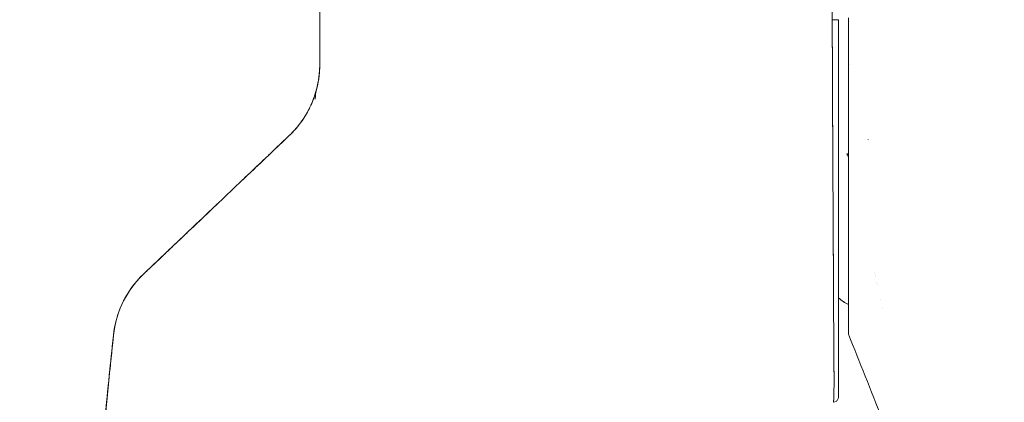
# Model space of a CAD drawing. Header units: inches. Extents: x 16 to 394, y 3 to 249.
# Tile 93 of 116: x 293.949 to 295.929, y 152.061 to 152.829. Entities that reach past the tile are written whole.
import ezdxf

# ---------------------------------------------------------------- set-up
doc = ezdxf.new("R2010")
doc.units = ezdxf.units.IN
doc.header["$LTSCALE"] = 24
doc.header["$MEASUREMENT"] = 0
doc.layers.get('0').update_dxf_attribs({"lineweight": 0})
doc.layers.add('Dimension (ANSI)', color=7, linetype='Continuous', lineweight=5)
doc.layers.add('Visible (ANSI)', color=7, linetype='Continuous', lineweight=5)
doc.styles.add('ROMANS', font='tahoma.ttf')
doc.dimstyles.new('Default (ANSI)', dxfattribs={"dimscale": 24, "dimtxt": 0.07, "dimasz": 0.07, "dimexe": 0.125, "dimexo": 0.0625, "dimgap": 0.031496, "dimtad": 0, "dimtih": 1, "dimtoh": 1, "dimrnd": 1e-08, "dimzin": 0, "dimdsep": 46, "dimtxsty": 'ROMANS', "dimblk": 'Filled-1', "dimcen": 0.09, "dimdle": 0.393701, "dimclrd": 256, "dimclre": 256, "dimclrt": 256, "dimadec": 0, "dimazin": 0, "dimtfac": 0.928571, "dimtofl": 0, "dimtmove": 0, "dimatfit": 3, "dimfxl": 1, "dimtolj": 1, "dimtzin": 0, "dimlwd": -1, "dimlwe": -1, "dimarcsym": 0})

# ---------------------------------------------------------------- blocks, each defined once
blk = doc.blocks.new('Filled-1')
at = {"color": 0}
for p, q in [((0, 0), (-1, 0.1786)), ((-1, 0.1786), (-1, -0.1786)), ((-1, 0), (0, 0)), ((-1, -0.1786), (0, 0))]:
    blk.add_line(p, q, dxfattribs=at)
at = {"color": 0, "flags": 128}
blk.add_lwpolyline([(-1, -0.1786), (0, 0), (-1, 0.1786), (-1, -0.1786)], dxfattribs=at)
at = {"color": 0}
blk.add_solid([(-1, -0.1786), (0, 0), (-1, 0.1786), (-1, -0.1786)], dxfattribs=at)
blk = doc.blocks.new('*D20')
at = {"layer": 'Defpoints', "color": 0, "transparency": 16777216}
for p in [(287.2538, 184.7752), (296.5861, 184.7752), (296.5861, 121.4002)]:
    blk.add_point(p, dxfattribs=at)
at = {"layer": 'Dimension (ANSI)', "transparency": 16777216}
for p, q in [((295.0861, 184.7752), (284.2538, 184.7752)), ((287.2538, 183.0952), (287.2538, 156.9893)), ((287.2538, 123.0802), (287.2538, 148.061)), ((295.0861, 121.4002), (284.2538, 121.4002))]:
    blk.add_line(p, q, dxfattribs=at)
at = {"layer": 'Dimension (ANSI)', "transparency": 16777216, "xscale": 1.680000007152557, "yscale": 1.680000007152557, "zscale": 1.680000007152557}
for p, rotation in [((287.2538, 184.7752), 90), ((287.2538, 121.4002), 270)]:
    blk.add_blockref('Filled-1', p, dxfattribs=dict(at, rotation=rotation))
at = {"layer": 'Dimension (ANSI)', "transparency": 16777216, "insert": (287.2538, 152.5252), "char_height": 1.68, "attachment_point": 5, "style": 'ROMANS'}
blk.add_mtext('\\A1;63.38\\PDOOR\\PHEIGHT', dxfattribs=at)

msp = doc.modelspace()

# ---------------------------------------------------------------- linework, layer by layer
at = {"layer": 'Visible (ANSI)'}
for p, q in [((295.6152, 152.7279), (295.6152, 152.8328)), ((295.5828, 152.7648), (295.5828, 152.7648)), ((295.5828, 152.7648), (295.5828, 152.7648)), ((295.5829, 152.7411), (295.5829, 152.7411)), ((295.6152, 152.1972), (295.6152, 152.7269)), ((295.5836, 152.5916), (295.5836, 152.5916)), ((295.5836, 152.5916), (295.5836, 152.5916)), ((295.6545, 152.5893), (295.6545, 152.5888)), ((295.6545, 152.5888), (295.6545, 152.5893)), ((295.5836, 152.5798), (295.5836, 152.5798)), ((295.5837, 152.5698), (295.5837, 152.5698)), ((295.6122, 152.5598), (295.6152, 152.5611)), ((295.6152, 152.5611), (295.6122, 152.5598)), ((295.5847, 152.3769), (295.5847, 152.3769)), ((295.6797, 152.268), (295.6797, 152.268)), ((295.6797, 152.268), (295.6797, 152.268)), ((295.6839, 152.2488), (295.6839, 152.2488)), ((295.6839, 152.2488), (295.6839, 152.2488)), ((295.6152, 152.1971), (295.6152, 152.1972))]:
    msp.add_line(p, q, dxfattribs=at)
for centre, radius, start, end in [((295.5333, 152.524), 0.0866, 19.0466, 24.3787), ((295.6602, 152.3443), 0.0984, 228.8799, 242.7652)]:
    msp.add_arc(centre, radius, start, end, dxfattribs=at)
for centre, major_axis, ratio, start_param, end_param in [((295.5837, 152.8291), (0.0118, 0), 0.007918, 4.618394, 6.283185), ((295.5837, 152.8291), (0.0118, 0), 0.007918, 4.618394, 6.283186), ((295.6152, 152.8915), (0, 0.7059), 0.00001, 4.478557, 4.629269), ((294.2867, 152.7782), (0.2378, -0.1395), 0.832067, 6.047896, 6.083608), ((294.2867, 152.7783), (0.2377, -0.1398), 0.832157, 6.048993, 6.084701), ((294.3333, 152.1752), (-0.1958, 0.0203), 0.999999, 5.575625, 6.283185), ((294.3333, 152.1752), (-0.1356, 0.1427), 0.999991, 0, 0.70756), ((295.6624, 152.3198), (-0.0118, 0), 0.609674, 2.263119, 2.263201), ((295.6624, 152.3198), (0.0118, 0), 0.609675, 5.404716, 5.404798), ((295.6694, 152.3), (-0.0092, -0.00741), 0.043258, 1.879488, 1.8796), ((295.6694, 152.3), (0.0092, 0.00741), 0.043186, 5.021091, 5.021203)]:
    msp.add_ellipse(centre, major_axis=major_axis, ratio=ratio, start_param=start_param, end_param=end_param, dxfattribs=at)
for points, knots in [([(295.5832, 153.7328), (295.583, 153.7137), (295.5829, 153.6934), (295.5829, 153.6721), (295.5828, 153.6583), (295.5828, 153.6442), (295.5828, 153.6298), (295.5828, 153.6253), (295.5828, 153.6207), (295.5828, 153.6161), (295.5829, 153.5992), (295.5829, 153.5818), (295.583, 153.5641), (295.583, 153.5481), (295.583, 153.5319), (295.5831, 153.5153), (295.5831, 153.5149), (295.5831, 153.5144), (295.5831, 153.5139), (295.5831, 153.4992), (295.5831, 153.4843), (295.5832, 153.469), (295.5832, 153.4545), (295.5832, 153.4397), (295.5832, 153.4246), (295.5832, 153.4123), (295.5832, 153.3998), (295.5832, 153.3869), (295.5832, 153.3714), (295.5831, 153.3555), (295.5831, 153.3392), (295.5831, 153.3117), (295.583, 153.2833), (295.583, 153.2545), (295.583, 153.2512), (295.583, 153.2479), (295.5829, 153.2446), (295.5829, 153.2185), (295.5829, 153.1922), (295.5828, 153.1658), (295.5828, 153.1501), (295.5828, 153.1343), (295.5828, 153.1186), (295.5828, 153.1112), (295.5828, 153.1037), (295.5828, 153.0963), (295.5828, 153.0871), (295.5828, 153.0778), (295.5828, 153.0687), (295.5828, 153.0507), (295.5828, 153.0329), (295.5828, 153.0154), (295.5828, 152.996), (295.5828, 152.9768), (295.5829, 152.9582), (295.5829, 152.9566), (295.5829, 152.9549), (295.5829, 152.9533), (295.5829, 152.9337), (295.5829, 152.9146), (295.5828, 152.8964), (295.5828, 152.8724), (295.5827, 152.8498), (295.5826, 152.829)], [0, 0, 0, 0, 0.086854, 0.086854, 0.086854, 0.142857, 0.142857, 0.142857, 0.160393, 0.160393, 0.160393, 0.225332, 0.225332, 0.225332, 0.284072, 0.284072, 0.284072, 0.285714, 0.285714, 0.285714, 0.337995, 0.337995, 0.337995, 0.387858, 0.387858, 0.387858, 0.428571, 0.428571, 0.428571, 0.477903, 0.477903, 0.477903, 0.561799, 0.561799, 0.561799, 0.571429, 0.571429, 0.571429, 0.647398, 0.647398, 0.647398, 0.692793, 0.692793, 0.692793, 0.714286, 0.714286, 0.714286, 0.741164, 0.741164, 0.741164, 0.793671, 0.793671, 0.793671, 0.851961, 0.851961, 0.851961, 0.857143, 0.857143, 0.857143, 0.918923, 0.918923, 0.918923, 1, 1, 1, 1]), ([(295.5826, 152.829), (295.5826, 152.9016), (295.5827, 152.9746), (295.5828, 153.0481), (295.5828, 153.0736), (295.5828, 153.0993), (295.5829, 153.1249), (295.5829, 153.1695), (295.5829, 153.2143), (295.583, 153.2593), (295.583, 153.3146), (295.5831, 153.3702), (295.5831, 153.426), (295.5831, 153.4462), (295.5831, 153.4665), (295.5831, 153.4868), (295.5832, 153.5682), (295.5832, 153.6502), (295.5832, 153.7328)], [0, 0, 0, 0, 0.247318, 0.247318, 0.247318, 0.333333, 0.333333, 0.333333, 0.482783, 0.482783, 0.482783, 0.666667, 0.666667, 0.666667, 0.733158, 0.733158, 0.733158, 1, 1, 1, 1]), ([(294.5522, 152.7391), (294.5522, 152.7804), (294.5522, 152.8224), (294.5522, 152.8651), (294.5522, 152.9077), (294.5522, 152.951), (294.5522, 152.995), (294.5522, 153.0389), (294.5522, 153.0836), (294.5522, 153.1289)], [0, 0, 0, 0, 0.333333, 0.333333, 0.333333, 0.666667, 0.666667, 0.666667, 1, 1, 1, 1]), ([(294.5522, 152.7391), (294.5522, 152.7764), (294.5522, 152.8138), (294.5522, 152.8512), (294.5522, 152.8966), (294.5522, 152.942), (294.5522, 152.9876), (294.5522, 153.0346), (294.5522, 153.0817), (294.5522, 153.1289)], [0, 0, 0, 0, 0.288491, 0.288491, 0.288491, 0.638459, 0.638459, 0.638459, 1, 1, 1, 1]), ([(295.5826, 152.829), (295.5826, 152.8186), (295.5826, 152.8082), (295.5827, 152.7978), (295.5827, 152.7868), (295.5828, 152.7758), (295.5828, 152.7648)], [0, 0, 0, 0, 0.02521462, 0.02521462, 0.02521462, 0.05180824, 0.05180824, 0.05180824, 0.05180824]), ([(295.5849, 152.0606), (295.5849, 152.0606), (295.5849, 152.0606), (295.5849, 152.0606), (295.5849, 152.0606), (295.5849, 152.0606), (295.5849, 152.0607), (295.5849, 152.0607), (295.585, 152.0607), (295.585, 152.0608), (295.585, 152.0608), (295.585, 152.0609), (295.585, 152.0609), (295.585, 152.061), (295.5851, 152.0611), (295.5851, 152.0612), (295.5851, 152.0613), (295.5851, 152.0614), (295.5851, 152.0615), (295.5852, 152.0617), (295.5852, 152.0618), (295.5852, 152.062), (295.5852, 152.0621), (295.5852, 152.0623), (295.5853, 152.0625), (295.5853, 152.0627), (295.5853, 152.063), (295.5853, 152.0632), (295.5853, 152.0635), (295.5854, 152.0638), (295.5854, 152.0641), (295.5854, 152.0644), (295.5854, 152.0648), (295.5855, 152.0651), (295.5855, 152.0655), (295.5855, 152.066), (295.5855, 152.0664), (295.5856, 152.0669), (295.5856, 152.0674), (295.5856, 152.068), (295.5856, 152.0686), (295.5857, 152.0693), (295.5857, 152.0699), (295.5857, 152.0706), (295.5857, 152.0714), (295.5858, 152.0722), (295.5858, 152.0722), (295.5858, 152.0722), (295.5858, 152.0723), (295.5858, 152.0732), (295.5858, 152.0742), (295.5859, 152.0752), (295.5859, 152.0763), (295.5859, 152.0775), (295.5859, 152.0788), (295.586, 152.08), (295.586, 152.0814), (295.586, 152.0828), (295.5861, 152.0841), (295.5861, 152.0855), (295.5861, 152.0869), (295.5861, 152.0883), (295.5861, 152.0897), (295.5862, 152.0912), (295.5862, 152.0927), (295.5862, 152.0943), (295.5862, 152.0959), (295.5862, 152.0975), (295.5862, 152.0992), (295.5862, 152.1009), (295.5862, 152.1013), (295.5862, 152.1016), (295.5862, 152.102), (295.5862, 152.1035), (295.5862, 152.1051), (295.5862, 152.1068), (295.5862, 152.109), (295.5862, 152.1113), (295.5862, 152.1138), (295.5862, 152.1164), (295.5862, 152.1192), (295.5861, 152.1222), (295.5861, 152.1254), (295.5861, 152.1288), (295.5861, 152.1323), (295.5861, 152.1362), (295.586, 152.1403), (295.586, 152.1447), (295.586, 152.1478), (295.5859, 152.151), (295.5859, 152.1544), (295.5859, 152.1561), (295.5859, 152.1578), (295.5859, 152.1596), (295.5858, 152.1652), (295.5858, 152.1711), (295.5857, 152.1772), (295.5857, 152.1831), (295.5857, 152.1892), (295.5856, 152.1955), (295.5856, 152.2015), (295.5855, 152.2077), (295.5855, 152.2141), (295.5855, 152.2201), (295.5854, 152.2262), (295.5854, 152.2325), (295.5854, 152.2327), (295.5854, 152.233), (295.5854, 152.2333), (295.5854, 152.2399), (295.5853, 152.2466), (295.5853, 152.2533), (295.5853, 152.2603), (295.5852, 152.2674), (295.5852, 152.2747), (295.5852, 152.2824), (295.5851, 152.2902), (295.5851, 152.2982), (295.585, 152.307), (295.585, 152.3159), (295.585, 152.3251), (295.585, 152.3256), (295.585, 152.3261), (295.585, 152.3267), (295.5849, 152.3364), (295.5849, 152.3464), (295.5848, 152.3565), (295.5847, 152.3679), (295.5847, 152.3795), (295.5846, 152.3913), (295.5845, 152.403), (295.5845, 152.4149), (295.5844, 152.427), (295.5844, 152.4302), (295.5844, 152.4335), (295.5844, 152.4367), (295.5843, 152.4454), (295.5843, 152.4543), (295.5842, 152.4633), (295.5842, 152.4753), (295.5841, 152.4875), (295.584, 152.4998), (295.584, 152.5118), (295.5839, 152.5239), (295.5838, 152.5362), (295.5838, 152.5441), (295.5838, 152.552), (295.5837, 152.5599), (295.5837, 152.564), (295.5837, 152.5681), (295.5837, 152.5722), (295.5836, 152.5838), (295.5836, 152.5956), (295.5835, 152.6074), (295.5834, 152.618), (295.5834, 152.6287), (295.5833, 152.6395), (295.5833, 152.6495), (295.5833, 152.6596), (295.5832, 152.6698), (295.5832, 152.6772), (295.5831, 152.6846), (295.5831, 152.6921), (295.5831, 152.6949), (295.5831, 152.6977), (295.5831, 152.7005), (295.583, 152.7109), (295.583, 152.7214), (295.5829, 152.7319), (295.5829, 152.7427), (295.5829, 152.7535), (295.5828, 152.7643), (295.5828, 152.7754), (295.5827, 152.7865), (295.5827, 152.7976), (295.5826, 152.8081), (295.5826, 152.8186), (295.5826, 152.829)], [0, 0, 0, 0, 0.001151, 0.001151, 0.001151, 0.005723, 0.005723, 0.005723, 0.010767, 0.010767, 0.010767, 0.016245, 0.016245, 0.016245, 0.022121, 0.022121, 0.022121, 0.028371, 0.028371, 0.028371, 0.034987, 0.034987, 0.034987, 0.042027, 0.042027, 0.042027, 0.049583, 0.049583, 0.049583, 0.057751, 0.057751, 0.057751, 0.066634, 0.066634, 0.066634, 0.076346, 0.076346, 0.076346, 0.087013, 0.087013, 0.087013, 0.098782, 0.098782, 0.098782, 0.111111, 0.111111, 0.111111, 0.111737, 0.111737, 0.111737, 0.126138, 0.126138, 0.126138, 0.142591, 0.142591, 0.142591, 0.159253, 0.159253, 0.159253, 0.174874, 0.174874, 0.174874, 0.189779, 0.189779, 0.189779, 0.204393, 0.204393, 0.204393, 0.219283, 0.219283, 0.219283, 0.222222, 0.222222, 0.222222, 0.235096, 0.235096, 0.235096, 0.252451, 0.252451, 0.252451, 0.271705, 0.271705, 0.271705, 0.292989, 0.292989, 0.292989, 0.316373, 0.316373, 0.316373, 0.333333, 0.333333, 0.333333, 0.341916, 0.341916, 0.341916, 0.369201, 0.369201, 0.369201, 0.395367, 0.395367, 0.395367, 0.420628, 0.420628, 0.420628, 0.444444, 0.444444, 0.444444, 0.445546, 0.445546, 0.445546, 0.470606, 0.470606, 0.470606, 0.496367, 0.496367, 0.496367, 0.523782, 0.523782, 0.523782, 0.553815, 0.553815, 0.553815, 0.555556, 0.555556, 0.555556, 0.58732, 0.58732, 0.58732, 0.622696, 0.622696, 0.622696, 0.657487, 0.657487, 0.657487, 0.666667, 0.666667, 0.666667, 0.691561, 0.691561, 0.691561, 0.724813, 0.724813, 0.724813, 0.757131, 0.757131, 0.757131, 0.777778, 0.777778, 0.777778, 0.7884, 0.7884, 0.7884, 0.818359, 0.818359, 0.818359, 0.845378, 0.845378, 0.845378, 0.870503, 0.870503, 0.870503, 0.888889, 0.888889, 0.888889, 0.895775, 0.895775, 0.895775, 0.921481, 0.921481, 0.921481, 0.94778, 0.94778, 0.94778, 0.974657, 0.974657, 0.974657, 1, 1, 1, 1]), ([(295.5826, 152.829), (295.5826, 152.8104), (295.5827, 152.7899), (295.5828, 152.7684), (295.5828, 152.7554), (295.5829, 152.7421), (295.583, 152.7285), (295.583, 152.7186), (295.583, 152.7085), (295.5831, 152.6984), (295.5832, 152.6736), (295.5833, 152.6481), (295.5834, 152.6215), (295.5834, 152.6198), (295.5834, 152.6182), (295.5835, 152.6166), (295.5836, 152.592), (295.5837, 152.5665), (295.5838, 152.5408), (295.5839, 152.5254), (295.584, 152.51), (295.5841, 152.4947), (295.5841, 152.4829), (295.5842, 152.4711), (295.5842, 152.4595), (295.5844, 152.4318), (295.5845, 152.4052), (295.5847, 152.381), (295.5847, 152.3803), (295.5847, 152.3795), (295.5847, 152.3788), (295.5848, 152.3526), (295.5849, 152.3293), (295.585, 152.3082), (295.5851, 152.3012), (295.5851, 152.2945), (295.5851, 152.2879), (295.5852, 152.2834), (295.5852, 152.279), (295.5852, 152.2747), (295.5853, 152.2637), (295.5853, 152.2533), (295.5854, 152.2435), (295.5854, 152.2346), (295.5854, 152.2263), (295.5855, 152.2183), (295.5855, 152.2171), (295.5855, 152.2159), (295.5855, 152.2147), (295.5855, 152.2055), (295.5856, 152.1968), (295.5856, 152.1886), (295.5857, 152.1803), (295.5858, 152.1725), (295.5858, 152.1652), (295.5859, 152.1579), (295.5859, 152.1512), (295.586, 152.1449), (295.586, 152.1385), (295.5861, 152.1326), (295.5861, 152.1271), (295.5861, 152.1265), (295.5861, 152.126), (295.5861, 152.1254), (295.5862, 152.1206), (295.5862, 152.1161), (295.5862, 152.1119), (295.5862, 152.1073), (295.5862, 152.103), (295.5862, 152.0992), (295.5862, 152.0986), (295.5862, 152.0979), (295.5862, 152.0973), (295.5862, 152.0942), (295.5862, 152.0913), (295.5861, 152.0887), (295.5861, 152.0855), (295.586, 152.0827), (295.586, 152.0802), (295.586, 152.0798), (295.586, 152.0794), (295.5859, 152.0791), (295.5859, 152.077), (295.5859, 152.0752), (295.5858, 152.0736), (295.5857, 152.0716), (295.5857, 152.07), (295.5856, 152.0686), (295.5856, 152.0684), (295.5856, 152.0683), (295.5856, 152.0681), (295.5856, 152.067), (295.5855, 152.066), (295.5855, 152.0651), (295.5854, 152.0642), (295.5853, 152.0634), (295.5853, 152.0628), (295.5853, 152.0626), (295.5853, 152.0625), (295.5853, 152.0624), (295.5852, 152.062), (295.5852, 152.0617), (295.5851, 152.0614), (295.585, 152.0609), (295.585, 152.0606), (295.5849, 152.0606)], [0, 0, 0, 0, 0.047854, 0.047854, 0.047854, 0.076923, 0.076923, 0.076923, 0.098317, 0.098317, 0.098317, 0.150638, 0.150638, 0.150638, 0.153846, 0.153846, 0.153846, 0.201981, 0.201981, 0.201981, 0.230769, 0.230769, 0.230769, 0.252949, 0.252949, 0.252949, 0.30603, 0.30603, 0.30603, 0.307692, 0.307692, 0.307692, 0.365502, 0.365502, 0.365502, 0.384615, 0.384615, 0.384615, 0.39773, 0.39773, 0.39773, 0.431314, 0.431314, 0.431314, 0.461538, 0.461538, 0.461538, 0.466158, 0.466158, 0.466158, 0.501916, 0.501916, 0.501916, 0.538462, 0.538462, 0.538462, 0.574651, 0.574651, 0.574651, 0.611561, 0.611561, 0.611561, 0.615385, 0.615385, 0.615385, 0.648773, 0.648773, 0.648773, 0.686243, 0.686243, 0.686243, 0.692308, 0.692308, 0.692308, 0.724334, 0.724334, 0.724334, 0.763312, 0.763312, 0.763312, 0.769231, 0.769231, 0.769231, 0.802735, 0.802735, 0.802735, 0.841808, 0.841808, 0.841808, 0.846154, 0.846154, 0.846154, 0.879927, 0.879927, 0.879927, 0.915771, 0.915771, 0.915771, 0.923077, 0.923077, 0.923077, 0.948388, 0.948388, 0.948388, 1, 1, 1, 1]), ([(295.5955, 152.0723), (295.5955, 152.0731), (295.5955, 152.077), (295.5955, 152.0836), (295.5955, 152.0903), (295.5955, 152.0997), (295.5955, 152.1128), (295.5955, 152.1259), (295.5955, 152.1425), (295.5955, 152.1642), (295.5955, 152.1859), (295.5955, 152.2127), (295.5955, 152.2414), (295.5955, 152.27), (295.5955, 152.3007), (295.5955, 152.3341), (295.5955, 152.3676), (295.5955, 152.404), (295.5955, 152.4425), (295.5955, 152.481), (295.5955, 152.5217), (295.5955, 152.5639), (295.5955, 152.6061), (295.5955, 152.6498), (295.5955, 152.6941), (295.5955, 152.7384), (295.5955, 152.7833), (295.5955, 152.8291)], [0, 0, 0, 0, 0.111111, 0.111111, 0.111111, 0.222222, 0.222222, 0.222222, 0.333333, 0.333333, 0.333333, 0.444444, 0.444444, 0.444444, 0.555556, 0.555556, 0.555556, 0.666667, 0.666667, 0.666667, 0.777778, 0.777778, 0.777778, 0.888889, 0.888889, 0.888889, 1, 1, 1, 1]), ([(295.5955, 152.8291), (295.5955, 152.8188), (295.5955, 152.8085), (295.5955, 152.7981), (295.5955, 152.7872), (295.5955, 152.7763), (295.5955, 152.7654), (295.5955, 152.7547), (295.5955, 152.7441), (295.5955, 152.7335), (295.5955, 152.7231), (295.5955, 152.7128), (295.5955, 152.7025), (295.5955, 152.6923), (295.5955, 152.6823), (295.5955, 152.6722), (295.5955, 152.6622), (295.5955, 152.6523), (295.5955, 152.6424), (295.5955, 152.6318), (295.5955, 152.6213), (295.5955, 152.6108), (295.5955, 152.5991), (295.5955, 152.5876), (295.5955, 152.5761), (295.5955, 152.566), (295.5955, 152.556), (295.5955, 152.546), (295.5955, 152.5442), (295.5955, 152.5424), (295.5955, 152.5407), (295.5955, 152.5286), (295.5955, 152.5166), (295.5955, 152.5048), (295.5955, 152.4926), (295.5955, 152.4806), (295.5955, 152.4688), (295.5955, 152.4567), (295.5955, 152.4448), (295.5955, 152.4331), (295.5955, 152.4212), (295.5955, 152.4094), (295.5955, 152.3979), (295.5955, 152.3863), (295.5955, 152.3748), (295.5955, 152.3636), (295.5955, 152.3531), (295.5955, 152.3428), (295.5955, 152.3327), (295.5955, 152.3237), (295.5955, 152.3148), (295.5955, 152.3062), (295.5955, 152.3051), (295.5955, 152.304), (295.5955, 152.3029), (295.5955, 152.2961), (295.5955, 152.2895), (295.5955, 152.2831), (295.5955, 152.2759), (295.5955, 152.2689), (295.5955, 152.2621), (295.5955, 152.2554), (295.5955, 152.2488), (295.5955, 152.2424), (295.5955, 152.2359), (295.5955, 152.2296), (295.5955, 152.2234), (295.5955, 152.2181), (295.5955, 152.2128), (295.5955, 152.2077), (295.5955, 152.2068), (295.5955, 152.2059), (295.5955, 152.2049), (295.5955, 152.1987), (295.5955, 152.1927), (295.5955, 152.1868), (295.5955, 152.1809), (295.5955, 152.1751), (295.5955, 152.1694), (295.5955, 152.1644), (295.5955, 152.1595), (295.5955, 152.1547), (295.5955, 152.1505), (295.5955, 152.1465), (295.5955, 152.1426), (295.5955, 152.1396), (295.5955, 152.1366), (295.5955, 152.1337), (295.5955, 152.1334), (295.5955, 152.133), (295.5955, 152.1327), (295.5955, 152.1298), (295.5955, 152.1271), (295.5955, 152.1244), (295.5955, 152.1221), (295.5955, 152.1198), (295.5955, 152.1176), (295.5955, 152.1156), (295.5955, 152.1137), (295.5955, 152.1119), (295.5955, 152.1101), (295.5955, 152.1085), (295.5955, 152.1069), (295.5955, 152.1053), (295.5955, 152.1038), (295.5955, 152.1024), (295.5955, 152.1009), (295.5955, 152.0995), (295.5955, 152.0981), (295.5955, 152.0967), (295.5955, 152.0954), (295.5955, 152.0941), (295.5955, 152.0927), (295.5955, 152.0914), (295.5955, 152.0901), (295.5955, 152.0889), (295.5955, 152.0877), (295.5955, 152.0866), (295.5955, 152.0856), (295.5955, 152.0847), (295.5955, 152.0838), (295.5955, 152.083), (295.5955, 152.0822), (295.5955, 152.0815), (295.5955, 152.0808), (295.5955, 152.0802), (295.5955, 152.0796), (295.5955, 152.079), (295.5955, 152.0785), (295.5955, 152.078), (295.5955, 152.0776), (295.5955, 152.0772), (295.5955, 152.0768), (295.5955, 152.0764), (295.5955, 152.076), (295.5955, 152.0757), (295.5955, 152.0754), (295.5955, 152.0751), (295.5955, 152.0749), (295.5955, 152.0746), (295.5955, 152.0744), (295.5955, 152.0742), (295.5955, 152.074), (295.5955, 152.0738), (295.5955, 152.0737), (295.5955, 152.0735), (295.5955, 152.0734), (295.5955, 152.0732), (295.5955, 152.0731), (295.5955, 152.073), (295.5955, 152.0729), (295.5955, 152.0729), (295.5955, 152.0729), (295.5955, 152.0729), (295.5955, 152.0728), (295.5955, 152.0727), (295.5955, 152.0727), (295.5955, 152.0726), (295.5955, 152.0725), (295.5955, 152.0725), (295.5955, 152.0725), (295.5955, 152.0724), (295.5955, 152.0724), (295.5955, 152.0724), (295.5955, 152.0724), (295.5955, 152.0723), (295.5955, 152.0723), (295.5955, 152.0723), (295.5955, 152.0723)], [0, 0, 0, 0, 0.02671, 0.02671, 0.02671, 0.055012, 0.055012, 0.055012, 0.082678, 0.082678, 0.082678, 0.109693, 0.109693, 0.109693, 0.136225, 0.136225, 0.136225, 0.162579, 0.162579, 0.162579, 0.190891, 0.190891, 0.190891, 0.222246, 0.222246, 0.222246, 0.25, 0.25, 0.25, 0.254926, 0.254926, 0.254926, 0.288647, 0.288647, 0.288647, 0.323265, 0.323265, 0.323265, 0.358639, 0.358639, 0.358639, 0.39463, 0.39463, 0.39463, 0.431063, 0.431063, 0.431063, 0.465388, 0.465388, 0.465388, 0.496022, 0.496022, 0.496022, 0.5, 0.5, 0.5, 0.524005, 0.524005, 0.524005, 0.550441, 0.550441, 0.550441, 0.576407, 0.576407, 0.576407, 0.602532, 0.602532, 0.602532, 0.625, 0.625, 0.625, 0.629124, 0.629124, 0.629124, 0.65647, 0.65647, 0.65647, 0.684425, 0.684425, 0.684425, 0.709779, 0.709779, 0.709779, 0.732265, 0.732265, 0.732265, 0.75, 0.75, 0.75, 0.75219, 0.75219, 0.75219, 0.769805, 0.769805, 0.769805, 0.785374, 0.785374, 0.785374, 0.799333, 0.799333, 0.799333, 0.812307, 0.812307, 0.812307, 0.824938, 0.824938, 0.824938, 0.837775, 0.837775, 0.837775, 0.851247, 0.851247, 0.851247, 0.865715, 0.865715, 0.865715, 0.880184, 0.880184, 0.880184, 0.893062, 0.893062, 0.893062, 0.904853, 0.904853, 0.904853, 0.915727, 0.915727, 0.915727, 0.925708, 0.925708, 0.925708, 0.934894, 0.934894, 0.934894, 0.943373, 0.943373, 0.943373, 0.951232, 0.951232, 0.951232, 0.958552, 0.958552, 0.958552, 0.965414, 0.965414, 0.965414, 0.971897, 0.971897, 0.971897, 0.978051, 0.978051, 0.978051, 0.97924, 0.97924, 0.97924, 0.983862, 0.983862, 0.983862, 0.989299, 0.989299, 0.989299, 0.994323, 0.994323, 0.994323, 0.998892, 0.998892, 0.998892, 1, 1, 1, 1]), ([(294.4968, 152.6022), (294.5083, 152.6141), (294.5183, 152.6275), (294.5266, 152.6421), (294.5349, 152.6567), (294.5414, 152.6727), (294.5457, 152.689), (294.55, 152.7054), (294.5522, 152.7223), (294.5522, 152.7391)], [0, 0, 0, 0, 0.333333, 0.333333, 0.333333, 0.666667, 0.666667, 0.666667, 1, 1, 1, 1]), ([(294.4968, 152.6022), (294.4988, 152.6043), (294.5007, 152.6064), (294.5026, 152.6085), (294.505, 152.6112), (294.5073, 152.6139), (294.5095, 152.6167), (294.5119, 152.6197), (294.5142, 152.6229), (294.5165, 152.6261), (294.5189, 152.6296), (294.5213, 152.6332), (294.5236, 152.6369), (294.5261, 152.6411), (294.5285, 152.6453), (294.5307, 152.6497), (294.5332, 152.6546), (294.5355, 152.6597), (294.5376, 152.6649), (294.54, 152.6708), (294.5422, 152.6768), (294.544, 152.6829), (294.5461, 152.6899), (294.5478, 152.697), (294.5491, 152.7042), (294.5505, 152.7124), (294.5515, 152.7207), (294.5519, 152.729), (294.5521, 152.7324), (294.5522, 152.7357), (294.5522, 152.7391)], [0, 0, 0, 0, 0.060949, 0.060949, 0.060949, 0.135639, 0.135639, 0.135639, 0.215708, 0.215708, 0.215708, 0.303486, 0.303486, 0.303486, 0.401292, 0.401292, 0.401292, 0.511372, 0.511372, 0.511372, 0.635855, 0.635855, 0.635855, 0.776826, 0.776826, 0.776826, 0.936006, 0.936006, 0.936006, 1, 1, 1, 1]), ([(295.5829, 152.7411), (295.5829, 152.7381), (295.5829, 152.735), (295.5829, 152.732), (295.583, 152.7214), (295.583, 152.7108), (295.5831, 152.7002), (295.5831, 152.6975), (295.5831, 152.6948), (295.5831, 152.6921), (295.5831, 152.6844), (295.5832, 152.6768), (295.5832, 152.6692), (295.5833, 152.659), (295.5833, 152.6488), (295.5834, 152.6388), (295.5834, 152.637), (295.5834, 152.6352), (295.5834, 152.6334)], [0.07103152, 0.07103152, 0.07103152, 0.07103152, 0.0784751, 0.0784751, 0.0784751, 0.10445816, 0.10445816, 0.10445816, 0.11111111, 0.11111111, 0.11111111, 0.13000241, 0.13000241, 0.13000241, 0.15528077, 0.15528077, 0.15528077, 0.15975114, 0.15975114, 0.15975114, 0.15975114]), ([(295.6159, 152.7394), (295.6157, 152.7383), (295.6155, 152.7372), (295.6154, 152.7359), (295.6153, 152.7346), (295.6153, 152.7331), (295.6152, 152.7316), (295.6152, 152.7301), (295.6152, 152.7285), (295.6152, 152.7269)], [0, 0, 0, 0, 0.333333, 0.333333, 0.333333, 0.666667, 0.666667, 0.666667, 1, 1, 1, 1]), ([(295.6159, 152.7394), (295.6157, 152.7383), (295.6155, 152.7372), (295.6154, 152.7359), (295.6153, 152.7346), (295.6153, 152.7331), (295.6152, 152.7316), (295.6152, 152.7301), (295.6152, 152.7285), (295.6152, 152.7269)], [0, 0, 0, 0, 0.333333, 0.333333, 0.333333, 0.666667, 0.666667, 0.666667, 1, 1, 1, 1]), ([(295.6152, 152.7269), (295.6152, 152.6814), (295.6152, 152.6381), (295.6152, 152.5969), (295.6152, 152.5556), (295.6152, 152.5163), (295.6152, 152.4798), (295.6152, 152.4433), (295.6152, 152.4095), (295.6152, 152.3789), (295.6152, 152.3482), (295.6152, 152.3207), (295.6152, 152.2968), (295.6152, 152.2728), (295.6152, 152.2523), (295.6152, 152.2356), (295.6152, 152.219), (295.6152, 152.2062), (295.6152, 152.1972)], [0, 0, 0, 0, 0.166667, 0.166667, 0.166667, 0.333333, 0.333333, 0.333333, 0.5, 0.5, 0.5, 0.666667, 0.666667, 0.666667, 0.833333, 0.833333, 0.833333, 1, 1, 1, 1]), ([(294.5432, 152.6695), (294.5432, 152.6695), (294.5432, 152.6695), (294.5432, 152.6695), (294.5432, 152.6695), (294.5432, 152.6695), (294.5432, 152.6696), (294.5432, 152.6696), (294.5432, 152.6697), (294.5432, 152.6699), (294.5432, 152.6701), (294.5432, 152.6708), (294.5433, 152.6714), (294.5433, 152.6736), (294.5434, 152.6752), (294.5438, 152.6791), (294.5441, 152.6815), (294.5448, 152.685), (294.545, 152.6862), (294.5453, 152.6876), (294.5454, 152.6879), (294.5455, 152.6883), (294.5456, 152.6885), (294.5456, 152.6887), (294.5456, 152.6888), (294.5457, 152.6892), (294.5458, 152.6893), (294.5459, 152.6899), (294.5459, 152.6898), (294.546, 152.69), (294.546, 152.6902), (294.5461, 152.6906)], [0, 0, 0, 0, 0.0000351, 0.0000351, 0.0001054, 0.0001054, 0.0002459, 0.0002459, 0.0008081, 0.0008081, 0.0019324, 0.0019324, 0.0064779, 0.0064779, 0.0186041, 0.0186041, 0.0366237, 0.0366237, 0.0458687, 0.0458687, 0.048152, 0.048152, 0.0504319, 0.0504319, 0.0526892, 0.0526892, 0.0608899, 0.0608899, 0.0946199, 0.0946199, 0.1395991, 0.1395991, 0.1395991, 0.1395991]), ([(295.5834, 152.618), (295.5835, 152.6143), (295.5835, 152.6105), (295.5835, 152.6068), (295.5835, 152.6017), (295.5835, 152.5966), (295.5836, 152.5916)], [0.17268117, 0.17268117, 0.17268117, 0.17268117, 0.18216746, 0.18216746, 0.18216746, 0.19504088, 0.19504088, 0.19504088, 0.19504088]), ([(294.3496, 152.4621), (294.3649, 152.4767), (294.3804, 152.4914), (294.3959, 152.5062), (294.3979, 152.5081), (294.3999, 152.51), (294.4019, 152.5119), (294.4156, 152.5248), (294.4293, 152.5378), (294.4431, 152.5509), (294.4461, 152.5539), (294.4492, 152.5568), (294.4523, 152.5597), (294.4651, 152.5719), (294.478, 152.5841), (294.4909, 152.5964)], [0, 0, 0, 0, 0.333333, 0.333333, 0.333333, 0.376093, 0.376093, 0.376093, 0.666667, 0.666667, 0.666667, 0.731304, 0.731304, 0.731304, 1, 1, 1, 1]), ([(294.3496, 152.4621), (294.3649, 152.4767), (294.3803, 152.4914), (294.3959, 152.5062), (294.4115, 152.521), (294.4272, 152.5359), (294.443, 152.5509), (294.4589, 152.566), (294.4748, 152.5811), (294.4909, 152.5964)], [0, 0, 0, 0, 0.333333, 0.333333, 0.333333, 0.666667, 0.666667, 0.666667, 1, 1, 1, 1]), ([(295.5837, 152.5698), (295.5837, 152.5665), (295.5837, 152.5632), (295.5837, 152.56), (295.5838, 152.5521), (295.5838, 152.5442), (295.5838, 152.5364), (295.5839, 152.527), (295.5839, 152.5177), (295.584, 152.5085)], [0.21371709, 0.21371709, 0.21371709, 0.21371709, 0.22222222, 0.22222222, 0.22222222, 0.24271855, 0.24271855, 0.24271855, 0.26745915, 0.26745915, 0.26745915, 0.26745915]), ([(294.1978, 152.3179), (294.1977, 152.3179), (294.1978, 152.318), (294.198, 152.3182), (294.1982, 152.3184), (294.1986, 152.3187), (294.199, 152.3191), (294.1995, 152.3196), (294.2001, 152.3201), (294.2008, 152.3208), (294.2016, 152.3216), (294.2025, 152.3224), (294.2036, 152.3235), (294.2047, 152.3245), (294.2061, 152.3258), (294.2075, 152.3272), (294.2087, 152.3283), (294.21, 152.3295), (294.2114, 152.3308), (294.2118, 152.3313), (294.2123, 152.3317), (294.2128, 152.3322), (294.2149, 152.3342), (294.2172, 152.3364), (294.2197, 152.3387), (294.2224, 152.3413), (294.2254, 152.3441), (294.2285, 152.3471), (294.2319, 152.3503), (294.2355, 152.3538), (294.2394, 152.3574), (294.2418, 152.3597), (294.2443, 152.3621), (294.2468, 152.3645), (294.2487, 152.3663), (294.2506, 152.3681), (294.2526, 152.37), (294.2577, 152.3748), (294.263, 152.3799), (294.2684, 152.3851), (294.2745, 152.3908), (294.2808, 152.3968), (294.2872, 152.4029), (294.2943, 152.4096), (294.3015, 152.4165), (294.3088, 152.4234), (294.316, 152.4303), (294.3234, 152.4372), (294.3307, 152.4442), (294.337, 152.4502), (294.3433, 152.4562), (294.3496, 152.4621)], [0, 0, 0, 0, 0.036619, 0.036619, 0.036619, 0.07542, 0.07542, 0.07542, 0.116832, 0.116832, 0.116832, 0.161518, 0.161518, 0.161518, 0.2101, 0.2101, 0.2101, 0.25, 0.25, 0.25, 0.263174, 0.263174, 0.263174, 0.321517, 0.321517, 0.321517, 0.385689, 0.385689, 0.385689, 0.455959, 0.455959, 0.455959, 0.5, 0.5, 0.5, 0.532725, 0.532725, 0.532725, 0.617421, 0.617421, 0.617421, 0.711301, 0.711301, 0.711301, 0.813465, 0.813465, 0.813465, 0.914177, 0.914177, 0.914177, 1, 1, 1, 1]), ([(294.1977, 152.3179), (294.1977, 152.3179), (294.1988, 152.3189), (294.2008, 152.3208), (294.2029, 152.3228), (294.2061, 152.3258), (294.2105, 152.33), (294.2149, 152.3342), (294.2205, 152.3395), (294.2271, 152.3458), (294.2337, 152.352), (294.2413, 152.3593), (294.2499, 152.3674), (294.2584, 152.3755), (294.2678, 152.3845), (294.2781, 152.3942), (294.2883, 152.4039), (294.2993, 152.4144), (294.3113, 152.4257), (294.3232, 152.4371), (294.3359, 152.4492), (294.3496, 152.4621)], [0.0073542, 0.0073542, 0.0073542, 0.0073542, 0.1428571, 0.1428571, 0.1428571, 0.2857143, 0.2857143, 0.2857143, 0.4285714, 0.4285714, 0.4285714, 0.5714286, 0.5714286, 0.5714286, 0.7142857, 0.7142857, 0.7142857, 0.8571429, 0.8571429, 0.8571429, 1, 1, 1, 1]), ([(295.5846, 152.4012), (295.5846, 152.3964), (295.5846, 152.3915), (295.5846, 152.3868), (295.5847, 152.3834), (295.5847, 152.3802), (295.5847, 152.3769)], [0.36759415, 0.36759415, 0.36759415, 0.36759415, 0.38191134, 0.38191134, 0.38191134, 0.39186426, 0.39186426, 0.39186426, 0.39186426]), ([(294.1375, 152.1957), (294.1397, 152.2168), (294.1455, 152.2379), (294.1631, 152.2762), (294.175, 152.294), (294.191, 152.3112), (294.1928, 152.3131), (294.1953, 152.3156), (294.196, 152.3162), (294.197, 152.3172), (294.1972, 152.3174), (294.1975, 152.3177), (294.1975, 152.3177), (294.1976, 152.3177), (294.1976, 152.3178), (294.1976, 152.3178), (294.1976, 152.3178), (294.1976, 152.3178), (294.1976, 152.3178), (294.1977, 152.3178), (294.1977, 152.3178), (294.1977, 152.3178), (294.1977, 152.3178), (294.1977, 152.3178), (294.1977, 152.3178), (294.1977, 152.3178), (294.1977, 152.3178), (294.1977, 152.3179), (294.1977, 152.3179), (294.1978, 152.3179)], [0, 0, 0, 0, 0.1621162, 0.1621162, 0.3213339, 0.3213339, 0.3409986, 0.3409986, 0.3483716, 0.3483716, 0.351137, 0.351137, 0.351388, 0.351388, 0.351514, 0.351514, 0.3516412, 0.3516412, 0.3518975, 0.3518975, 0.3539185, 0.3539185, 0.3619173, 0.3619173, 0.385913, 0.385913, 0.4579003, 0.4579003, 0.5836302, 0.5836302, 0.5836302, 0.5836302]), ([(295.5955, 152.2702), (295.5984, 152.2676), (295.6015, 152.2652), (295.6048, 152.263), (295.6081, 152.2607), (295.6116, 152.2586), (295.6152, 152.2568)], [0.0831428, 0.0831428, 0.0831428, 0.0831428, 0.2, 0.2, 0.2, 0.3198402, 0.3198402, 0.3198402, 0.3198402]), ([(294.0988, 151.6885), (294.0993, 151.7199), (294.1004, 151.7523), (294.1021, 151.7856), (294.1037, 151.8188), (294.1059, 151.8529), (294.1084, 151.8877), (294.111, 151.9225), (294.114, 151.958), (294.1173, 151.994), (294.1206, 152.0301), (294.1243, 152.0666), (294.128, 152.1036), (294.1311, 152.134), (294.1343, 152.1646), (294.1375, 152.1955)], [0, 0, 0, 0, 0.207436, 0.207436, 0.207436, 0.414872, 0.414872, 0.414872, 0.622309, 0.622309, 0.622309, 0.829745, 0.829745, 0.829745, 1, 1, 1, 1]), ([(294.1375, 152.1955), (294.1328, 152.1503), (294.1282, 152.1055), (294.1238, 152.0615), (294.1194, 152.0173), (294.1153, 151.9737), (294.1118, 151.9311), (294.1083, 151.8885), (294.1054, 151.8468), (294.1031, 151.8062), (294.1009, 151.7657), (294.0994, 151.7264), (294.0988, 151.6885)], [0, 0, 0, 0, 0.249407, 0.249407, 0.249407, 0.499604, 0.499604, 0.499604, 0.749802, 0.749802, 0.749802, 1, 1, 1, 1]), ([(294.0988, 151.6885), (294.0988, 151.6885), (294.0988, 151.6885), (294.0988, 151.6886), (294.0988, 151.6886), (294.0988, 151.6888), (294.0988, 151.6889), (294.0988, 151.6893), (294.0988, 151.6896), (294.0988, 151.6903), (294.0988, 151.6908), (294.0989, 151.6924), (294.0989, 151.6934), (294.099, 151.6978), (294.099, 151.7012), (294.1028, 151.8687), (294.1205, 152.0322), (294.1375, 152.1954)], [0, 0, 0, 0, 0.000122, 0.000122, 0.000415, 0.000415, 0.001392, 0.001392, 0.003345, 0.003345, 0.007251, 0.007251, 0.015063, 0.015063, 0.040954, 0.040954, 1.291356, 1.291356, 1.291356, 1.291356]), ([(294.1375, 152.1954), (294.1375, 152.1954), (294.1375, 152.1954), (294.1375, 152.1954), (294.1375, 152.1954), (294.1375, 152.1955), (294.1375, 152.1955), (294.1375, 152.1955), (294.1375, 152.1955), (294.1375, 152.1955)], [0.5014215, 0.5014215, 0.5014215, 0.5014215, 0.5709992, 0.5709992, 0.5709992, 0.6666667, 0.6666667, 0.6666667, 0.6683093, 0.6683093, 0.6683093, 0.6683093]), ([(295.6152, 152.1972), (295.6373, 152.1423), (295.6602, 152.085), (295.6835, 152.0255), (295.7069, 151.9659), (295.7308, 151.9041), (295.7553, 151.8398), (295.7797, 151.7755), (295.8047, 151.7087), (295.83, 151.6395)], [0, 0, 0, 0, 0.333333, 0.333333, 0.333333, 0.666667, 0.666667, 0.666667, 1, 1, 1, 1]), ([(295.5955, 152.0723), (295.5955, 152.0705), (295.595, 152.0685), (295.5941, 152.0668), (295.5932, 152.0651), (295.5919, 152.0636), (295.5902, 152.0625), (295.5886, 152.0614), (295.5867, 152.0608), (295.5849, 152.0606)], [0, 0, 0, 0, 0.333333, 0.333333, 0.333333, 0.666667, 0.666667, 0.666667, 1, 1, 1, 1])]:
    msp.add_open_spline(points, degree=3, knots=knots, dxfattribs=at)
for points in [[(295.6685, 152.3215), (295.6685, 152.3215), (295.6685, 152.3215), (295.6685, 152.3215)], [(295.6685, 152.3215), (295.6685, 152.3215), (295.6685, 152.3215), (295.6685, 152.3215)], [(295.6692, 152.3178), (295.6692, 152.3178), (295.6692, 152.3178), (295.6692, 152.3178)], [(295.6692, 152.3178), (295.6692, 152.3178), (295.6692, 152.3178), (295.6692, 152.3178)], [(295.6735, 152.2968), (295.6735, 152.2968), (295.6735, 152.2968), (295.6735, 152.2968)], [(294.1376, 152.1957), (294.1375, 152.1957), (294.1375, 152.1957), (294.1375, 152.1957)], [(294.1377, 152.1958), (294.1377, 152.1958), (294.1377, 152.1958), (294.1377, 152.1958)], [(294.1377, 152.1958), (294.1377, 152.1958), (294.1377, 152.1958), (294.1377, 152.1958)], [(295.6152, 152.1971), (295.6152, 152.1971), (295.6152, 152.1971), (295.6152, 152.1971)]]:
    msp.add_open_spline(points, degree=3, dxfattribs=at)

# ---------------------------------------------------------------- dimensions: what is measured, and where the dimension line sits
at = {"layer": 'Dimension (ANSI)'}
dim = msp.add_linear_dim(base=(287.253808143, 184.7751754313), p1=(296.5861355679, 121.4001754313), p2=(296.5861355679, 184.7751754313), angle=90, text='<>\\PDOOR\\PHEIGHT', dimstyle='Default (ANSI)', override={"dimgap": 0.031496, "dimdec": 2, "dimtol": 0, "dimlim": 0, "dimtp": 0, "dimtm": 0, "dimtdec": 2, "dimatfit": 1}, dxfattribs=at)
dim.commit()
dim.dimension.update_dxf_attribs({"geometry": '*D20', "text_midpoint": (287.253808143, 152.5251754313), "dimtype": 160})

doc.saveas('drawing.dxf')
